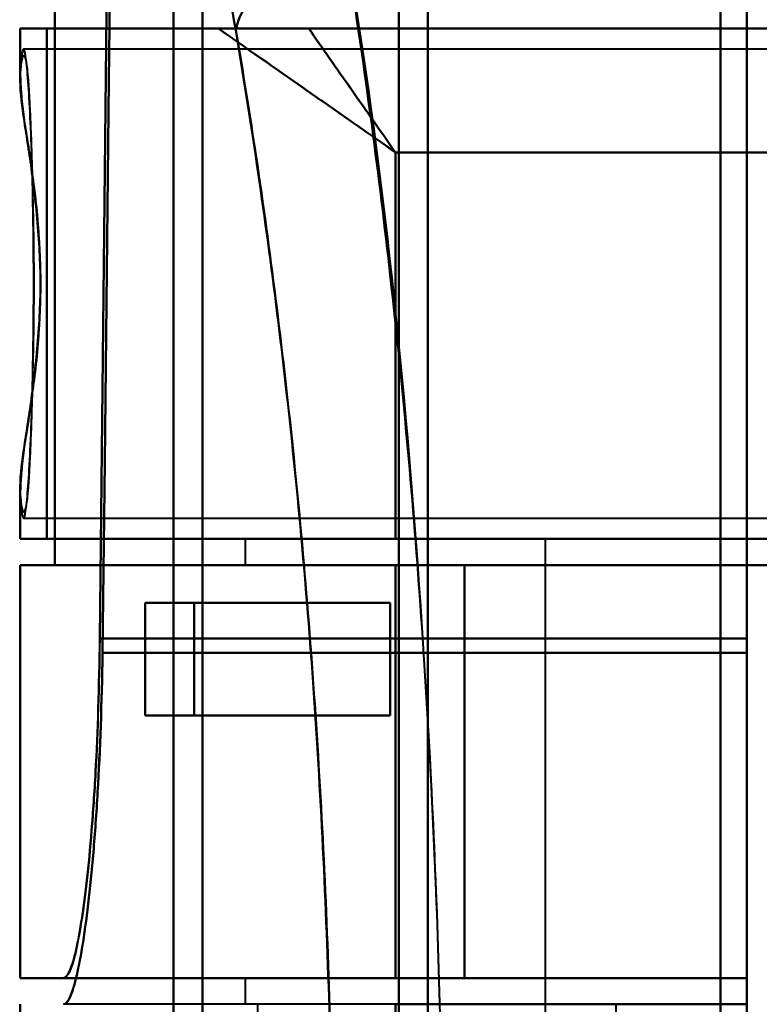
# Model space of a CAD drawing. Header units: millimetres. Extents: x -1087 to 1688, y -120 to 1210.
# Tile 38 of 92: x -770 to -750, y 983 to 1009. Entities that reach past the tile are written whole.
import ezdxf

# ---------------------------------------------------------------- set-up
doc = ezdxf.new("R2010")
doc.units = ezdxf.units.MM
doc.layers.add('G-IMPT', color=8, linetype='Continuous', lineweight=40)

# ---------------------------------------------------------------- blocks, each defined once
blk = doc.blocks.new('NEXA 2000 CALQUES_dwg-762145-Arrière')
at = {"layer": 'G-IMPT'}
for p, q in [((-759, 1084.372), (-759, 883.372)), ((-759, 883.372), (-759, 1084.372)), ((-759.773, 883.372), (-759.773, 1083.781)), ((-759.773, 1083.781), (-759.773, 883.372)), ((-765, 1083.338), (-765, 883.372)), ((-765, 883.372), (-765, 1083.338)), ((-765.773, 1082.746), (-765.773, 883.372)), ((-765.773, 883.372), (-765.773, 1082.746)), ((-751.2, 1010.694), (-751.2, 940.694)), ((-751.2, 940.694), (-751.2, 1010.694)), ((-750.5, 1010.694), (-750.5, 940.694)), ((-750.5, 940.694), (-750.5, 1010.694)), ((-751.2, 1010.213), (-751.2, 941.193)), ((-751.2, 941.193), (-751.2, 1010.213)), ((-750.5, 1010.213), (-750.5, 941.193)), ((-750.5, 941.193), (-750.5, 1010.213)), ((-769.861, 1008.672), (-769.861, 1007.346)), ((-769.861, 1008.672), (-764.576, 1008.672)), ((-764.576, 1008.672), (-769.861, 1008.672)), ((-769.857, 1008.672), (-769.152, 1008.672)), ((-769.152, 1008.672), (-769.857, 1008.672)), ((-745, 1008.122), (-769.77, 1008.122)), ((-769.861, 996.398), (-769.861, 995.072)), ((-769.77, 995.622), (-745, 995.622)), ((-769.861, 995.072), (-759.861, 995.072)), ((-759.861, 995.072), (-769.861, 995.072)), ((-769.857, 995.072), (-769.152, 995.072)), ((-769.152, 995.072), (-769.857, 995.072)), ((-763.861, 995.072), (-763.861, 994.372)), ((-763.861, 995.072), (-759.861, 995.072)), ((-759.861, 995.072), (-763.861, 995.072)), ((-759.861, 995.072), (-755.861, 995.072)), ((-755.861, 995.072), (-759.861, 995.072)), ((-755.861, 956.672), (-755.861, 995.072)), ((-769.861, 994.372), (-769.861, 983.372)), ((-769.861, 994.372), (-759.861, 994.372)), ((-759.861, 994.372), (-769.861, 994.372)), ((-769.857, 994.372), (-768.936, 994.372)), ((-768.936, 994.372), (-769.857, 994.372)), ((-763.861, 994.372), (-759.861, 994.372)), ((-759.861, 994.372), (-763.861, 994.372)), ((-758.015, 994.372), (-747.174, 994.372)), ((-747.174, 994.372), (-758.015, 994.372)), ((-766.528, 993.372), (-765.22, 993.372)), ((-765.22, 993.372), (-766.528, 993.372)), ((-750.5, 992.417), (-750.5, 983.372)), ((-750.5, 983.372), (-750.5, 992.417)), ((-750.5, 982.672), (-750.5, 992.034)), ((-750.5, 992.034), (-750.5, 982.672)), ((-765.22, 990.372), (-766.528, 990.372)), ((-766.528, 990.372), (-765.22, 990.372)), ((-759.861, 983.372), (-769.861, 983.372)), ((-769.861, 983.372), (-759.861, 983.372)), ((-768.709, 983.372), (-769.857, 983.372)), ((-769.857, 983.372), (-768.709, 983.372)), ((-768.709, 983.372), (-750.5, 983.372)), ((-763.861, 983.372), (-763.861, 982.672)), ((-759.861, 983.372), (-763.861, 983.372)), ((-763.861, 983.372), (-759.861, 983.372)), ((-750.5, 983.372), (-758.015, 983.372)), ((-758.015, 983.372), (-750.5, 983.372)), ((-769.861, 982.672), (-769.861, 969.072)), ((-759.861, 982.672), (-763.861, 982.672)), ((-753.974, 982.672), (-750.5, 982.672))]:
    blk.add_line(p, q, dxfattribs=at)
at = {"layer": 'G-IMPT', "flags": 128}
for points in [[(-750.5, 992.417), (-750.5, 998.156), (-750.5, 1003.895), (-750.5, 1009.634), (-750.5, 1015.372)], [(-750.5, 1015.372), (-750.5, 1009.634), (-750.5, 1003.895), (-750.5, 998.156), (-750.5, 992.417)], [(-750.5, 1014.672), (-750.5, 1009.013), (-750.5, 1003.353), (-750.5, 997.694), (-750.5, 992.034)], [(-750.5, 992.034), (-750.5, 997.694), (-750.5, 1003.353), (-750.5, 1009.013), (-750.5, 1014.672)], [(-767.738, 992.417), (-767.684, 997.407), (-767.63, 1002.396), (-767.575, 1007.385), (-767.52, 1012.372)], [(-767.52, 1012.372), (-767.575, 1007.385), (-767.63, 1002.396), (-767.684, 997.407), (-767.738, 992.417)], [(-767.437, 1012.372), (-767.495, 1007.289), (-767.552, 1002.205), (-767.608, 997.12), (-767.663, 992.034)], [(-767.663, 992.034), (-767.608, 997.12), (-767.552, 1002.205), (-767.495, 1007.289), (-767.437, 1012.372)], [(-768.936, 1009.372), (-768.936, 1005.622), (-768.936, 1001.872), (-768.936, 998.122), (-768.936, 994.372)], [(-768.936, 994.372), (-768.936, 998.122), (-768.936, 1001.872), (-768.936, 1005.622), (-768.936, 1009.372)], [(-769.857, 1008.672), (-769.857, 1008.379), (-769.857, 1008.085), (-769.857, 1007.792), (-769.857, 1007.499)], [(-769.857, 1007.499), (-769.857, 1007.792), (-769.857, 1008.085), (-769.857, 1008.379), (-769.857, 1008.672)], [(-769.152, 995.072), (-769.152, 998.472), (-769.152, 1001.872), (-769.152, 1005.272), (-769.152, 1008.672)], [(-740, 1008.672), (-747.288, 1008.672), (-754.576, 1008.672), (-761.864, 1008.672), (-769.152, 1008.672)], [(-769.152, 1008.672), (-769.152, 1005.272), (-769.152, 1001.872), (-769.152, 998.472), (-769.152, 995.072)], [(-769.152, 1008.672), (-761.864, 1008.672), (-754.576, 1008.672), (-747.288, 1008.672), (-740, 1008.672)], [(-762.17, 1008.672), (-756.628, 1008.672), (-751.085, 1008.672), (-745.543, 1008.672), (-740, 1008.672)], [(-740, 1008.672), (-745.543, 1008.672), (-751.085, 1008.672), (-756.628, 1008.672), (-762.17, 1008.672)], [(-759.861, 995.072), (-759.861, 997.647), (-759.861, 1000.222), (-759.861, 1002.797), (-759.861, 1005.372)], [(-759.861, 1005.372), (-754.896, 1005.372), (-749.93, 1005.372), (-744.965, 1005.372), (-740, 1005.372)], [(-759.861, 1005.372), (-759.861, 1002.797), (-759.861, 1000.222), (-759.861, 997.647), (-759.861, 995.072)], [(-740, 1005.372), (-744.965, 1005.372), (-749.93, 1005.372), (-754.896, 1005.372), (-759.861, 1005.372)], [(-769.857, 996.246), (-769.857, 995.953), (-769.857, 995.659), (-769.857, 995.366), (-769.857, 995.072)], [(-769.857, 995.072), (-769.857, 995.366), (-769.857, 995.659), (-769.857, 995.953), (-769.857, 996.246)], [(-742.5, 995.072), (-749.163, 995.072), (-755.826, 995.072), (-762.489, 995.072), (-769.152, 995.072)], [(-769.152, 995.072), (-762.489, 995.072), (-755.826, 995.072), (-749.163, 995.072), (-742.5, 995.072)], [(-742.5, 995.072), (-746.84, 995.072), (-751.18, 995.072), (-755.521, 995.072), (-759.861, 995.072)], [(-759.861, 995.072), (-755.521, 995.072), (-751.18, 995.072), (-746.84, 995.072), (-742.5, 995.072)], [(-769.857, 983.372), (-769.857, 986.122), (-769.857, 988.872), (-769.857, 991.622), (-769.857, 994.372)], [(-769.857, 994.372), (-769.857, 991.622), (-769.857, 988.872), (-769.857, 986.122), (-769.857, 983.372)], [(-746, 994.372), (-751.734, 994.372), (-757.468, 994.372), (-763.202, 994.372), (-768.936, 994.372)], [(-768.936, 994.372), (-763.202, 994.372), (-757.468, 994.372), (-751.734, 994.372), (-746, 994.372)], [(-759.861, 983.372), (-759.861, 986.122), (-759.861, 988.872), (-759.861, 991.622), (-759.861, 994.372)], [(-759.861, 994.372), (-759.399, 994.372), (-758.938, 994.372), (-758.477, 994.372), (-758.015, 994.372)], [(-759.861, 994.372), (-759.861, 991.622), (-759.861, 988.872), (-759.861, 986.122), (-759.861, 983.372)], [(-747.174, 994.372), (-750.346, 994.372), (-753.517, 994.372), (-756.689, 994.372), (-759.861, 994.372)], [(-759.861, 994.372), (-759.861, 991.622), (-759.861, 988.872), (-759.861, 986.122), (-759.861, 983.372)], [(-746, 994.372), (-749.465, 994.372), (-752.93, 994.372), (-756.396, 994.372), (-759.861, 994.372)], [(-759.861, 994.372), (-756.689, 994.372), (-753.517, 994.372), (-750.346, 994.372), (-747.174, 994.372)], [(-758.015, 994.372), (-758.477, 994.372), (-758.938, 994.372), (-759.399, 994.372), (-759.861, 994.372)], [(-759.861, 983.372), (-759.861, 986.122), (-759.861, 988.872), (-759.861, 991.622), (-759.861, 994.372)], [(-759.861, 994.372), (-756.396, 994.372), (-752.93, 994.372), (-749.465, 994.372), (-746, 994.372)], [(-759.861, 983.372), (-759.861, 986.122), (-759.861, 988.872), (-759.861, 991.622), (-759.861, 994.372)], [(-759.861, 994.372), (-759.861, 991.622), (-759.861, 988.872), (-759.861, 986.122), (-759.861, 983.372)], [(-758.015, 994.372), (-758.015, 991.622), (-758.015, 988.872), (-758.015, 986.122), (-758.015, 983.372)], [(-758.015, 983.372), (-758.015, 986.122), (-758.015, 988.872), (-758.015, 991.622), (-758.015, 994.372)], [(-766.528, 993.372), (-764.896, 993.372), (-763.264, 993.372), (-761.632, 993.372), (-760, 993.372)], [(-766.528, 993.372), (-766.528, 992.622), (-766.528, 991.872), (-766.528, 991.122), (-766.528, 990.372)], [(-760, 993.372), (-761.632, 993.372), (-763.264, 993.372), (-764.896, 993.372), (-766.528, 993.372)], [(-766.528, 990.372), (-766.528, 991.122), (-766.528, 991.872), (-766.528, 992.622), (-766.528, 993.372)], [(-760, 993.372), (-761.305, 993.372), (-762.61, 993.372), (-763.915, 993.372), (-765.22, 993.372)], [(-765.22, 990.372), (-765.22, 991.122), (-765.22, 991.872), (-765.22, 992.622), (-765.22, 993.372)], [(-765.22, 993.372), (-763.915, 993.372), (-762.61, 993.372), (-761.305, 993.372), (-760, 993.372)], [(-765.22, 993.372), (-765.22, 992.622), (-765.22, 991.872), (-765.22, 991.122), (-765.22, 990.372)], [(-760, 990.372), (-760, 991.122), (-760, 991.872), (-760, 992.622), (-760, 993.372)], [(-760, 993.372), (-760, 992.622), (-760, 991.872), (-760, 991.122), (-760, 990.372)], [(-760, 990.372), (-760, 991.122), (-760, 991.872), (-760, 992.622), (-760, 993.372)], [(-760, 993.372), (-760, 992.622), (-760, 991.872), (-760, 991.122), (-760, 990.372)], [(-750.5, 992.417), (-754.809, 992.417), (-759.119, 992.417), (-763.428, 992.417), (-767.738, 992.417)], [(-767.738, 992.417), (-763.428, 992.417), (-759.119, 992.417), (-754.809, 992.417), (-750.5, 992.417)], [(-750.5, 992.034), (-754.791, 992.034), (-759.082, 992.034), (-763.373, 992.034), (-767.663, 992.034)], [(-767.663, 992.034), (-763.373, 992.034), (-759.082, 992.034), (-754.791, 992.034), (-750.5, 992.034)], [(-766.528, 990.372), (-764.896, 990.372), (-763.264, 990.372), (-761.632, 990.372), (-760, 990.372)], [(-760, 990.372), (-761.632, 990.372), (-763.264, 990.372), (-764.896, 990.372), (-766.528, 990.372)], [(-765.22, 990.372), (-763.915, 990.372), (-762.61, 990.372), (-761.305, 990.372), (-760, 990.372)], [(-760, 990.372), (-761.305, 990.372), (-762.61, 990.372), (-763.915, 990.372), (-765.22, 990.372)], [(-750.5, 983.372), (-755.052, 983.372), (-759.604, 983.372), (-764.157, 983.372), (-768.709, 983.372)], [(-768.709, 983.372), (-764.157, 983.372), (-759.604, 983.372), (-755.052, 983.372), (-750.5, 983.372)], [(-758.015, 983.372), (-758.477, 983.372), (-758.938, 983.372), (-759.399, 983.372), (-759.861, 983.372)], [(-759.861, 983.372), (-757.521, 983.372), (-755.18, 983.372), (-752.84, 983.372), (-750.5, 983.372)], [(-750.5, 983.372), (-752.84, 983.372), (-755.18, 983.372), (-757.521, 983.372), (-759.861, 983.372)], [(-759.861, 983.372), (-757.521, 983.372), (-755.18, 983.372), (-752.84, 983.372), (-750.5, 983.372)], [(-759.861, 983.372), (-759.399, 983.372), (-758.938, 983.372), (-758.477, 983.372), (-758.015, 983.372)], [(-750.5, 983.372), (-752.84, 983.372), (-755.18, 983.372), (-757.521, 983.372), (-759.861, 983.372)], [(-750.5, 982.672), (-750.5, 982.847), (-750.5, 983.022), (-750.5, 983.197), (-750.5, 983.372)], [(-750.5, 983.372), (-750.5, 983.197), (-750.5, 983.022), (-750.5, 982.847), (-750.5, 982.672)], [(-750.5, 982.672), (-750.5, 982.847), (-750.5, 983.022), (-750.5, 983.197), (-750.5, 983.372)], [(-750.5, 983.372), (-750.5, 983.197), (-750.5, 983.022), (-750.5, 982.847), (-750.5, 982.672)], [(-750.5, 982.672), (-750.5, 982.847), (-750.5, 983.022), (-750.5, 983.197), (-750.5, 983.372)], [(-750.5, 983.372), (-750.5, 983.197), (-750.5, 983.022), (-750.5, 982.847), (-750.5, 982.672)], [(-769.857, 969.072), (-769.857, 972.472), (-769.857, 975.872), (-769.857, 979.272), (-769.857, 982.672)], [(-750.5, 982.672), (-755.052, 982.672), (-759.604, 982.672), (-764.157, 982.672), (-768.709, 982.672)], [(-763.536, 982.672), (-763.536, 979.272), (-763.536, 975.872), (-763.536, 972.472), (-763.536, 969.072)], [(-759.861, 969.072), (-759.861, 972.472), (-759.861, 975.872), (-759.861, 979.272), (-759.861, 982.672)], [(-759.861, 982.672), (-757.521, 982.672), (-755.18, 982.672), (-752.84, 982.672), (-750.5, 982.672)], [(-759.861, 969.072), (-759.861, 972.472), (-759.861, 975.872), (-759.861, 979.272), (-759.861, 982.672)], [(-759.861, 982.672), (-759.861, 979.272), (-759.861, 975.872), (-759.861, 972.472), (-759.861, 969.072)], [(-753.974, 969.072), (-753.974, 972.472), (-753.974, 975.872), (-753.974, 979.272), (-753.974, 982.672)]]:
    blk.add_lwpolyline(points, dxfattribs=at)
at = {"layer": 'G-IMPT'}
for points in [[(-765.593, 1012.372), (-765.338, 1012.373), (-764.802, 1011.702), (-764.32, 1009.815), (-764.115, 1008.63)], [(-764.115, 1008.63), (-764.326, 1009.836), (-764.802, 1011.695), (-765.334, 1012.366), (-765.593, 1012.372)], [(-764.115, 1008.63), (-764.073, 1008.859), (-763.856, 1009.352), (-763.179, 1010.039), (-762.196, 1010.513), (-761.491, 1010.665), (-761.163, 1010.694)], [(-761.163, 1010.694), (-761.491, 1010.665), (-762.196, 1010.513), (-763.179, 1010.039), (-763.856, 1009.352), (-764.073, 1008.859), (-764.115, 1008.63)], [(-761.163, 1010.694), (-760.333, 1006.009), (-759.098, 994.89), (-758.306, 975.422), (-759.236, 956.067), (-760.514, 945.218), (-761.359, 940.694)], [(-762.17, 1008.672), (-762.59, 1008.672), (-763.423, 1008.672), (-764.205, 1008.672), (-764.576, 1008.672)], [(-759.861, 1005.372), (-760.057, 1005.653), (-760.449, 1006.213), (-761.033, 1007.048), (-761.61, 1007.871), (-761.985, 1008.408), (-762.17, 1008.672)]]:
    blk.add_open_spline(points, degree=3, dxfattribs=at)
for points, knots in [([(-761.359, 940.694), (-760.975, 942.964), (-760.425, 946.699), (-759.8, 952.159), (-759.25, 958.025), (-758.759, 965.686), (-758.528, 975.46), (-758.688, 985.119), (-759.135, 992.996), (-759.644, 998.859), (-760.251, 1004.531), (-760.787, 1008.359), (-761.163, 1010.694)], [0, 0, 0, 0, 0.125, 0.1875, 0.25, 0.375, 0.5, 0.625, 0.75, 0.8125, 0.875, 1, 1, 1, 1]), ([(-764.576, 1008.672), (-764.393, 1008.67), (-764.105, 1008.672), (-763.712, 1008.672), (-763.411, 1008.673), (-763.106, 1008.672), (-762.694, 1008.672), (-762.377, 1008.675), (-762.17, 1008.672)], [0, 0, 0, 0, 0.25, 0.375, 0.5, 0.625, 0.75, 1, 1, 1, 1]), ([(-764.576, 1008.672), (-763.854, 1008.164), (-762.7, 1007.36), (-761.088, 1006.231), (-760.27, 1005.66), (-759.861, 1005.372)], [0, 0, 0, 0, 0.5, 0.75, 1, 1, 1, 1]), ([(-759.861, 1005.372), (-760.27, 1005.659), (-761.088, 1006.231), (-762.7, 1007.359), (-763.854, 1008.167), (-764.576, 1008.672)], [0, 0, 0, 0, 0.25, 0.5, 1, 1, 1, 1]), ([(-764.115, 1008.63), (-763.737, 1006.44), (-763.197, 1002.849), (-762.585, 997.524), (-762.072, 992.015), (-761.62, 984.601), (-761.458, 975.506), (-761.692, 966.303), (-762.188, 959.094), (-762.743, 953.585), (-763.374, 948.46), (-763.927, 944.957), (-764.313, 942.83)], [0, 0, 0, 0, 0.125, 0.1875, 0.25, 0.375, 0.5, 0.625, 0.75, 0.8125, 0.875, 1, 1, 1, 1]), ([(-764.313, 942.83), (-763.913, 945.078), (-763.354, 948.625), (-762.729, 953.719), (-762.329, 957.694), (-761.998, 961.933), (-761.743, 966.411), (-761.576, 970.988), (-761.507, 975.486), (-761.542, 979.992), (-761.675, 984.591), (-761.898, 989.107), (-762.201, 993.398), (-762.578, 997.442), (-763.176, 1002.647), (-763.722, 1006.301), (-764.115, 1008.63)], [0, 0, 0, 0, 0.125, 0.1875, 0.25, 0.3125, 0.375, 0.4375, 0.5, 0.5625, 0.625, 0.6875, 0.75, 0.8125, 0.875, 1, 1, 1, 1]), ([(-762.17, 1008.672), (-761.8, 1008.143), (-761.228, 1007.326), (-760.449, 1006.213), (-760.057, 1005.653), (-759.861, 1005.372)], [0, 0, 0, 0, 0.5, 0.75, 1, 1, 1, 1]), ([(-769.498, 1001.872), (-769.499, 1002.404), (-769.508, 1003.464), (-769.534, 1004.944), (-769.582, 1006.21), (-769.637, 1007.21), (-769.699, 1007.892), (-769.781, 1008.278), (-769.828, 1007.954), (-769.857, 1007.499)], [0, 0, 0, 0, 0.125, 0.25, 0.375, 0.5, 0.625, 0.75, 1, 1, 1, 1]), ([(-769.857, 1007.499), (-769.839, 1007.676), (-769.802, 1007.928), (-769.755, 1007.985), (-769.718, 1007.876), (-769.69, 1007.717), (-769.668, 1007.521), (-769.651, 1007.325), (-769.638, 1007.161), (-769.626, 1006.967), (-769.609, 1006.66), (-769.58, 1006.014), (-769.549, 1005.082), (-769.524, 1004.072), (-769.509, 1003.307), (-769.5, 1002.555), (-769.496, 1001.872), (-769.5, 1001.19), (-769.509, 1000.438), (-769.524, 999.673), (-769.549, 998.663), (-769.58, 997.731), (-769.609, 997.085), (-769.626, 996.777), (-769.638, 996.584), (-769.651, 996.42), (-769.668, 996.223), (-769.69, 996.027), (-769.718, 995.868), (-769.755, 995.76), (-769.802, 995.817), (-769.839, 996.069), (-769.857, 996.246)], [0, 0, 0, 0, 0.0625, 0.125, 0.15625, 0.1875, 0.21875, 0.234375, 0.25, 0.265625, 0.28125, 0.3125, 0.375, 0.40625, 0.4375, 0.46875, 0.5, 0.53125, 0.5625, 0.59375, 0.625, 0.6875, 0.71875, 0.734375, 0.75, 0.765625, 0.78125, 0.8125, 0.84375, 0.875, 0.9375, 1, 1, 1, 1]), ([(-769.857, 996.246), (-769.872, 996.54), (-769.823, 997.046), (-769.7, 997.855), (-769.597, 998.519), (-769.493, 999.281), (-769.4, 1000.133), (-769.335, 1001.02), (-769.309, 1001.874), (-769.335, 1002.726), (-769.422, 1003.91), (-769.562, 1005.006), (-769.7, 1005.889), (-769.823, 1006.698), (-769.872, 1007.204), (-769.857, 1007.499)], [0, 0, 0, 0, 0.125, 0.1875, 0.25, 0.3125, 0.375, 0.4375, 0.5, 0.5625, 0.625, 0.75, 0.8125, 0.875, 1, 1, 1, 1]), ([(-769.857, 1007.499), (-769.857, 1007.37), (-769.849, 1007.15), (-769.821, 1006.807), (-769.793, 1006.526), (-769.754, 1006.226), (-769.703, 1005.909), (-769.647, 1005.572), (-769.596, 1005.214), (-769.545, 1004.832), (-769.471, 1004.297), (-769.406, 1003.735), (-769.366, 1003.168), (-769.334, 1002.594), (-769.321, 1002.16), (-769.318, 1001.872)], [0, 0, 0, 0, 0.125, 0.1875, 0.25, 0.3125, 0.375, 0.4375, 0.5, 0.5625, 0.625, 0.75, 0.8125, 0.875, 1, 1, 1, 1]), ([(-769.318, 1001.872), (-769.321, 1001.585), (-769.334, 1001.151), (-769.366, 1000.576), (-769.406, 1000.009), (-769.471, 999.447), (-769.545, 998.912), (-769.596, 998.53), (-769.648, 998.172), (-769.703, 997.835), (-769.754, 997.518), (-769.793, 997.219), (-769.821, 996.938), (-769.848, 996.595), (-769.857, 996.375), (-769.857, 996.246)], [0, 0, 0, 0, 0.125, 0.1875, 0.25, 0.375, 0.4375, 0.5, 0.5625, 0.625, 0.6875, 0.75, 0.8125, 0.875, 1, 1, 1, 1]), ([(-769.857, 996.246), (-769.828, 995.791), (-769.781, 995.467), (-769.699, 995.852), (-769.637, 996.535), (-769.582, 997.535), (-769.534, 998.801), (-769.508, 1000.281), (-769.499, 1001.34), (-769.498, 1001.872)], [0, 0, 0, 0, 0.25, 0.375, 0.5, 0.625, 0.75, 0.875, 1, 1, 1, 1]), ([(-768.709, 983.372), (-768.655, 983.378), (-768.548, 983.497), (-768.39, 983.979), (-768.229, 984.821), (-768.079, 985.929), (-767.951, 987.277), (-767.81, 989.355), (-767.754, 991.119), (-767.738, 992.417)], [0, 0, 0, 0, 0.125, 0.25, 0.375, 0.5, 0.625, 0.75, 1, 1, 1, 1]), ([(-767.738, 992.417), (-767.756, 991.168), (-767.81, 989.344), (-767.951, 987.277), (-768.079, 985.931), (-768.229, 984.81), (-768.444, 983.71), (-768.6, 983.372), (-768.709, 983.372)], [0, 0, 0, 0, 0.25, 0.375, 0.5, 0.625, 0.75, 1, 1, 1, 1]), ([(-767.663, 992.034), (-767.686, 990.677), (-767.751, 988.837), (-767.905, 986.691), (-768.089, 984.848), (-768.319, 983.463), (-768.54, 982.799), (-768.653, 982.678), (-768.709, 982.672)], [0, 0, 0, 0, 0.25, 0.375, 0.5, 0.75, 0.875, 1, 1, 1, 1]), ([(-768.709, 982.672), (-768.595, 982.672), (-768.431, 983.018), (-768.203, 984.15), (-768.043, 985.308), (-767.905, 986.693), (-767.751, 988.825), (-767.687, 990.724), (-767.663, 992.034)], [0, 0, 0, 0, 0.25, 0.375, 0.5, 0.625, 0.75, 1, 1, 1, 1])]:
    blk.add_open_spline(points, degree=3, knots=knots, dxfattribs=at)

msp = doc.modelspace()

# ---------------------------------------------------------------- block references
at = {"layer": 'G-IMPT'}
msp.add_blockref('NEXA 2000 CALQUES_dwg-762145-Arrière', (0, 0), dxfattribs=at)

doc.saveas('drawing.dxf')
